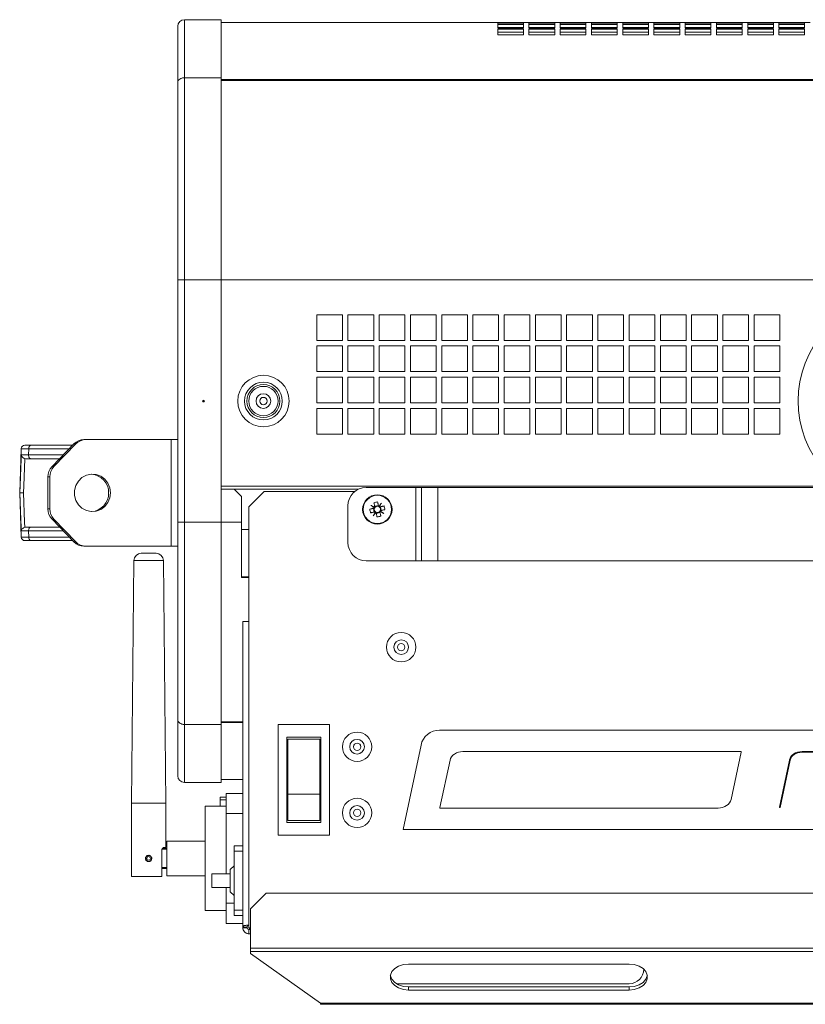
# Model space of a CAD drawing. Header units: millimetres. Extents: x -219 to 1361, y -849 to 661.
# Tile 64 of 73: x 319 to 533, y 375 to 643. Entities that reach past the tile are written whole.
import ezdxf

# ---------------------------------------------------------------- set-up
doc = ezdxf.new("R2010")
doc.units = ezdxf.units.MM

msp = doc.modelspace()

# ---------------------------------------------------------------- linework, layer by layer
at = {"color": 7, "linetype": 'Continuous', "lineweight": 15}
for p, q in [((361.97, 625.89), (361.97, 641.18)), ((363.77, 642.98), (363.77, 627.19)), ((363.77, 642.98), (373.77, 642.98)), ((373.77, 627.19), (373.77, 642.98)), ((373.77, 642.18), (378.77, 642.18)), ((385.77, 642.18), (378.77, 642.18)), ((385.77, 642.18), (387.27, 642.18)), ((394.27, 642.18), (387.27, 642.18)), ((394.27, 642.18), (395.77, 642.18)), ((402.77, 642.18), (395.77, 642.18)), ((402.77, 642.18), (413.41, 642.18)), ((417.12, 642.18), (449.02, 642.18)), ((449.02, 642.18), (449.02, 642.18)), ((456.02, 642.18), (449.02, 642.18)), ((456.02, 642.18), (449.02, 642.18)), ((449.02, 641.79), (449.02, 642.16)), ((449.02, 642.16), (456.02, 642.16)), ((456.02, 641.79), (449.02, 641.79)), ((449.02, 640.67), (449.02, 641.64)), ((449.02, 641.64), (456.02, 641.64)), ((449.02, 640.85), (456.02, 640.85)), ((456.02, 640.67), (449.02, 640.67)), ((456.02, 642.18), (456.02, 642.18)), ((456.02, 642.18), (457.52, 642.18)), ((456.02, 642.16), (456.02, 641.79)), ((456.02, 641.64), (456.02, 640.67)), ((457.52, 642.18), (457.52, 642.18)), ((464.52, 642.18), (457.52, 642.18)), ((464.52, 642.18), (457.52, 642.18)), ((457.52, 641.79), (457.52, 642.16)), ((457.52, 642.16), (464.52, 642.16)), ((464.52, 641.79), (457.52, 641.79)), ((457.52, 640.67), (457.52, 641.64)), ((457.52, 641.64), (464.52, 641.64)), ((457.52, 640.85), (464.52, 640.85)), ((464.52, 640.67), (457.52, 640.67)), ((464.52, 642.18), (464.52, 642.18)), ((464.52, 642.18), (466.02, 642.18)), ((464.52, 642.16), (464.52, 641.79)), ((464.52, 641.64), (464.52, 640.67)), ((466.02, 642.18), (466.02, 642.18)), ((473.02, 642.18), (466.02, 642.18)), ((473.02, 642.18), (466.02, 642.18)), ((466.02, 641.79), (466.02, 642.16)), ((466.02, 642.16), (473.02, 642.16)), ((473.02, 641.79), (466.02, 641.79)), ((466.02, 640.67), (466.02, 641.64)), ((466.02, 641.64), (473.02, 641.64)), ((466.02, 640.85), (473.02, 640.85)), ((473.02, 640.67), (466.02, 640.67)), ((473.02, 642.18), (473.02, 642.18)), ((473.02, 642.18), (474.52, 642.18)), ((473.02, 642.16), (473.02, 641.79)), ((473.02, 641.64), (473.02, 640.67)), ((474.52, 642.18), (474.52, 642.18)), ((481.52, 642.18), (474.52, 642.18)), ((481.52, 642.18), (474.52, 642.18)), ((474.52, 641.79), (474.52, 642.16)), ((474.52, 642.16), (481.52, 642.16)), ((481.52, 641.79), (474.52, 641.79)), ((474.52, 640.67), (474.52, 641.64)), ((474.52, 641.64), (481.52, 641.64)), ((474.52, 640.85), (481.52, 640.85)), ((481.52, 640.67), (474.52, 640.67)), ((481.52, 642.18), (481.52, 642.18)), ((481.52, 642.18), (483.02, 642.18)), ((481.52, 642.16), (481.52, 641.79)), ((481.52, 641.64), (481.52, 640.67)), ((483.02, 642.18), (483.02, 642.18)), ((490.02, 642.18), (483.02, 642.18)), ((490.02, 642.18), (483.02, 642.18)), ((483.02, 641.79), (483.02, 642.16)), ((483.02, 642.16), (490.02, 642.16)), ((490.02, 641.79), (483.02, 641.79)), ((483.02, 640.67), (483.02, 641.64)), ((483.02, 641.64), (490.02, 641.64)), ((483.02, 640.85), (490.02, 640.85)), ((490.02, 640.67), (483.02, 640.67)), ((490.02, 642.18), (490.02, 642.18)), ((490.02, 642.18), (491.52, 642.18)), ((490.02, 642.16), (490.02, 641.79)), ((490.02, 641.64), (490.02, 640.67)), ((491.52, 642.18), (491.52, 642.18)), ((498.52, 642.18), (491.52, 642.18)), ((498.52, 642.18), (491.52, 642.18)), ((491.52, 641.79), (491.52, 642.16)), ((491.52, 642.16), (498.52, 642.16)), ((498.52, 641.79), (491.52, 641.79)), ((491.52, 640.67), (491.52, 641.64)), ((491.52, 641.64), (498.52, 641.64)), ((491.52, 640.85), (498.52, 640.85)), ((498.52, 640.67), (491.52, 640.67)), ((498.52, 642.18), (498.52, 642.18)), ((498.52, 642.18), (500.02, 642.18)), ((498.52, 642.16), (498.52, 641.79)), ((498.52, 641.64), (498.52, 640.67)), ((500.02, 642.18), (500.02, 642.18)), ((507.02, 642.18), (500.02, 642.18)), ((507.02, 642.18), (500.02, 642.18)), ((500.02, 641.79), (500.02, 642.16)), ((500.02, 642.16), (507.02, 642.16)), ((507.02, 641.79), (500.02, 641.79)), ((500.02, 640.67), (500.02, 641.64)), ((500.02, 641.64), (507.02, 641.64)), ((500.02, 640.85), (507.02, 640.85)), ((507.02, 640.67), (500.02, 640.67)), ((507.02, 642.18), (507.02, 642.18)), ((507.02, 642.18), (508.52, 642.18)), ((507.02, 642.16), (507.02, 641.79)), ((507.02, 641.64), (507.02, 640.67)), ((508.52, 642.18), (508.52, 642.18)), ((515.52, 642.18), (508.52, 642.18)), ((515.52, 642.18), (508.52, 642.18)), ((508.52, 641.79), (508.52, 642.16)), ((508.52, 642.16), (515.52, 642.16)), ((515.52, 641.79), (508.52, 641.79)), ((508.52, 640.67), (508.52, 641.64)), ((508.52, 641.64), (515.52, 641.64)), ((508.52, 640.85), (515.52, 640.85)), ((515.52, 640.67), (508.52, 640.67)), ((515.52, 642.18), (515.52, 642.18)), ((515.52, 642.18), (517.02, 642.18)), ((515.52, 642.16), (515.52, 641.79)), ((515.52, 641.64), (515.52, 640.67)), ((517.02, 642.18), (517.02, 642.18)), ((524.02, 642.18), (517.02, 642.18)), ((524.02, 642.18), (517.02, 642.18)), ((517.02, 641.79), (517.02, 642.16)), ((517.02, 642.16), (524.02, 642.16)), ((524.02, 641.79), (517.02, 641.79)), ((517.02, 640.67), (517.02, 641.64)), ((517.02, 641.64), (524.02, 641.64)), ((517.02, 640.85), (524.02, 640.85)), ((524.02, 640.67), (517.02, 640.67)), ((524.02, 642.18), (524.02, 642.18)), ((524.02, 642.18), (525.52, 642.18)), ((524.02, 642.16), (524.02, 641.79)), ((524.02, 641.64), (524.02, 640.67)), ((525.52, 642.18), (525.52, 642.18)), ((532.52, 642.18), (525.52, 642.18)), ((532.52, 642.18), (525.52, 642.18)), ((525.52, 641.79), (525.52, 642.16)), ((525.52, 642.16), (532.52, 642.16)), ((532.52, 641.79), (525.52, 641.79)), ((525.52, 640.67), (525.52, 641.64)), ((525.52, 641.64), (532.52, 641.64)), ((525.52, 640.85), (532.52, 640.85)), ((532.52, 640.67), (525.52, 640.67)), ((532.52, 642.18), (532.52, 642.18)), ((532.52, 642.18), (534.02, 642.18)), ((532.52, 642.16), (532.52, 641.79)), ((532.52, 641.64), (532.52, 640.67)), ((449.02, 638.82), (449.02, 640.39)), ((449.02, 640.39), (456.02, 640.39)), ((449.02, 639.61), (456.02, 639.61)), ((456.02, 638.82), (449.02, 638.82)), ((456.02, 640.39), (456.02, 638.82)), ((457.52, 638.82), (457.52, 640.39)), ((457.52, 640.39), (464.52, 640.39)), ((457.52, 639.61), (464.52, 639.61)), ((464.52, 638.82), (457.52, 638.82)), ((464.52, 640.39), (464.52, 638.82)), ((466.02, 638.82), (466.02, 640.39)), ((466.02, 640.39), (473.02, 640.39)), ((466.02, 639.61), (473.02, 639.61)), ((473.02, 638.82), (466.02, 638.82)), ((473.02, 640.39), (473.02, 638.82)), ((474.52, 638.82), (474.52, 640.39)), ((474.52, 640.39), (481.52, 640.39)), ((474.52, 639.61), (481.52, 639.61)), ((481.52, 638.82), (474.52, 638.82)), ((481.52, 640.39), (481.52, 638.82)), ((483.02, 638.82), (483.02, 640.39)), ((483.02, 640.39), (490.02, 640.39)), ((483.02, 639.61), (490.02, 639.61)), ((490.02, 638.82), (483.02, 638.82)), ((490.02, 640.39), (490.02, 638.82)), ((491.52, 638.82), (491.52, 640.39)), ((491.52, 640.39), (498.52, 640.39)), ((491.52, 639.61), (498.52, 639.61)), ((498.52, 638.82), (491.52, 638.82)), ((498.52, 640.39), (498.52, 638.82)), ((500.02, 638.82), (500.02, 640.39)), ((500.02, 640.39), (507.02, 640.39)), ((500.02, 639.61), (507.02, 639.61)), ((507.02, 638.82), (500.02, 638.82)), ((507.02, 640.39), (507.02, 638.82)), ((508.52, 638.82), (508.52, 640.39)), ((508.52, 640.39), (515.52, 640.39)), ((508.52, 639.61), (515.52, 639.61)), ((515.52, 638.82), (508.52, 638.82)), ((515.52, 640.39), (515.52, 638.82)), ((517.02, 638.82), (517.02, 640.39)), ((517.02, 640.39), (524.02, 640.39)), ((517.02, 639.61), (524.02, 639.61)), ((524.02, 638.82), (517.02, 638.82)), ((524.02, 640.39), (524.02, 638.82)), ((525.52, 638.82), (525.52, 640.39)), ((525.52, 640.39), (532.52, 640.39)), ((525.52, 639.61), (532.52, 639.61)), ((532.52, 638.82), (525.52, 638.82)), ((532.52, 640.39), (532.52, 638.82)), ((363.77, 627.19), (363.77, 572.18)), ((363.77, 627.19), (373.77, 627.19)), ((373.77, 572.18), (373.77, 627.19)), ((361.97, 572.18), (361.97, 625.89)), ((363.77, 572.18), (361.97, 572.18)), ((361.97, 506.18), (361.97, 572.18)), ((363.77, 572.18), (373.77, 572.18)), ((363.77, 572.18), (363.77, 506.18)), ((373.77, 506.18), (373.77, 572.18)), ((406.77, 562.68), (399.77, 562.68)), ((399.77, 562.68), (399.77, 555.68)), ((406.77, 555.68), (406.77, 562.68)), ((415.27, 562.68), (408.27, 562.68)), ((408.27, 562.68), (408.27, 555.68)), ((415.27, 555.68), (415.27, 562.68)), ((423.77, 562.68), (416.77, 562.68)), ((416.77, 562.68), (416.77, 555.68)), ((423.77, 555.68), (423.77, 562.68)), ((432.27, 562.68), (425.27, 562.68)), ((425.27, 562.68), (425.27, 555.68)), ((432.27, 555.68), (432.27, 562.68)), ((440.77, 562.68), (433.77, 562.68)), ((433.77, 562.68), (433.77, 555.68)), ((440.77, 555.68), (440.77, 562.68)), ((449.27, 562.68), (442.27, 562.68)), ((442.27, 562.68), (442.27, 555.68)), ((449.27, 555.68), (449.27, 562.68)), ((457.77, 562.68), (450.77, 562.68)), ((450.77, 562.68), (450.77, 555.68)), ((457.77, 555.68), (457.77, 562.68)), ((466.27, 562.68), (459.27, 562.68)), ((459.27, 562.68), (459.27, 555.68)), ((466.27, 555.68), (466.27, 562.68)), ((474.77, 562.68), (467.77, 562.68)), ((467.77, 562.68), (467.77, 555.68)), ((474.77, 555.68), (474.77, 562.68)), ((483.27, 562.68), (476.27, 562.68)), ((476.27, 562.68), (476.27, 555.68)), ((483.27, 555.68), (483.27, 562.68)), ((491.77, 562.68), (484.77, 562.68)), ((484.77, 562.68), (484.77, 555.68)), ((491.77, 555.68), (491.77, 562.68)), ((500.27, 562.68), (493.27, 562.68)), ((493.27, 562.68), (493.27, 555.68)), ((500.27, 555.68), (500.27, 562.68)), ((508.77, 562.68), (501.77, 562.68)), ((501.77, 562.68), (501.77, 555.68)), ((508.77, 555.68), (508.77, 562.68)), ((517.27, 562.68), (510.27, 562.68)), ((510.27, 562.68), (510.27, 555.68)), ((517.27, 555.68), (517.27, 562.68)), ((525.77, 562.68), (518.77, 562.68)), ((518.77, 562.68), (518.77, 555.68)), ((525.77, 555.68), (525.77, 562.68)), ((399.77, 555.68), (406.77, 555.68)), ((408.27, 555.68), (415.27, 555.68)), ((416.77, 555.68), (423.77, 555.68)), ((425.27, 555.68), (432.27, 555.68)), ((433.77, 555.68), (440.77, 555.68)), ((442.27, 555.68), (449.27, 555.68)), ((450.77, 555.68), (457.77, 555.68)), ((459.27, 555.68), (466.27, 555.68)), ((467.77, 555.68), (474.77, 555.68)), ((476.27, 555.68), (483.27, 555.68)), ((484.77, 555.68), (491.77, 555.68)), ((493.27, 555.68), (500.27, 555.68)), ((501.77, 555.68), (508.77, 555.68)), ((510.27, 555.68), (517.27, 555.68)), ((518.77, 555.68), (525.77, 555.68)), ((406.77, 554.18), (399.77, 554.18)), ((399.77, 554.18), (399.77, 547.18)), ((406.77, 547.18), (406.77, 554.18)), ((415.27, 554.18), (408.27, 554.18)), ((408.27, 554.18), (408.27, 547.18)), ((415.27, 547.18), (415.27, 554.18)), ((423.77, 554.18), (416.77, 554.18)), ((416.77, 554.18), (416.77, 547.18)), ((423.77, 547.18), (423.77, 554.18)), ((432.27, 554.18), (425.27, 554.18)), ((425.27, 554.18), (425.27, 547.18)), ((432.27, 547.18), (432.27, 554.18)), ((440.77, 554.18), (433.77, 554.18)), ((433.77, 554.18), (433.77, 547.18)), ((440.77, 547.18), (440.77, 554.18)), ((449.27, 554.18), (442.27, 554.18)), ((442.27, 554.18), (442.27, 547.18)), ((449.27, 547.18), (449.27, 554.18)), ((457.77, 554.18), (450.77, 554.18)), ((450.77, 554.18), (450.77, 547.18)), ((457.77, 547.18), (457.77, 554.18)), ((466.27, 554.18), (459.27, 554.18)), ((459.27, 554.18), (459.27, 547.18)), ((466.27, 547.18), (466.27, 554.18)), ((474.77, 554.18), (467.77, 554.18)), ((467.77, 554.18), (467.77, 547.18)), ((474.77, 547.18), (474.77, 554.18)), ((483.27, 554.18), (476.27, 554.18)), ((476.27, 554.18), (476.27, 547.18)), ((483.27, 547.18), (483.27, 554.18)), ((491.77, 554.18), (484.77, 554.18)), ((484.77, 554.18), (484.77, 547.18)), ((491.77, 547.18), (491.77, 554.18)), ((500.27, 554.18), (493.27, 554.18)), ((493.27, 554.18), (493.27, 547.18)), ((500.27, 547.18), (500.27, 554.18)), ((508.77, 554.18), (501.77, 554.18)), ((501.77, 554.18), (501.77, 547.18)), ((508.77, 547.18), (508.77, 554.18)), ((517.27, 554.18), (510.27, 554.18)), ((510.27, 554.18), (510.27, 547.18)), ((517.27, 547.18), (517.27, 554.18)), ((525.77, 554.18), (518.77, 554.18)), ((518.77, 554.18), (518.77, 547.18)), ((525.77, 547.18), (525.77, 554.18)), ((399.77, 547.18), (406.77, 547.18)), ((408.27, 547.18), (415.27, 547.18)), ((416.77, 547.18), (423.77, 547.18)), ((425.27, 547.18), (432.27, 547.18)), ((433.77, 547.18), (440.77, 547.18)), ((442.27, 547.18), (449.27, 547.18)), ((450.77, 547.18), (457.77, 547.18)), ((459.27, 547.18), (466.27, 547.18)), ((467.77, 547.18), (474.77, 547.18)), ((476.27, 547.18), (483.27, 547.18)), ((484.77, 547.18), (491.77, 547.18)), ((493.27, 547.18), (500.27, 547.18)), ((501.77, 547.18), (508.77, 547.18)), ((510.27, 547.18), (517.27, 547.18)), ((518.77, 547.18), (525.77, 547.18)), ((406.77, 545.68), (399.77, 545.68)), ((399.77, 545.68), (399.77, 538.68)), ((406.77, 538.68), (406.77, 545.68)), ((415.27, 545.68), (408.27, 545.68)), ((408.27, 545.68), (408.27, 538.68)), ((415.27, 538.68), (415.27, 545.68)), ((423.77, 545.68), (416.77, 545.68)), ((416.77, 545.68), (416.77, 538.68)), ((423.77, 538.68), (423.77, 545.68)), ((432.27, 545.68), (425.27, 545.68)), ((425.27, 545.68), (425.27, 538.68)), ((432.27, 538.68), (432.27, 545.68)), ((440.77, 545.68), (433.77, 545.68)), ((433.77, 545.68), (433.77, 538.68)), ((440.77, 538.68), (440.77, 545.68)), ((449.27, 545.68), (442.27, 545.68)), ((442.27, 545.68), (442.27, 538.68)), ((449.27, 538.68), (449.27, 545.68)), ((457.77, 545.68), (450.77, 545.68)), ((450.77, 545.68), (450.77, 538.68)), ((457.77, 538.68), (457.77, 545.68)), ((466.27, 545.68), (459.27, 545.68)), ((459.27, 545.68), (459.27, 538.68)), ((466.27, 538.68), (466.27, 545.68)), ((474.77, 545.68), (467.77, 545.68)), ((467.77, 545.68), (467.77, 538.68)), ((474.77, 538.68), (474.77, 545.68)), ((483.27, 545.68), (476.27, 545.68)), ((476.27, 545.68), (476.27, 538.68)), ((483.27, 538.68), (483.27, 545.68)), ((491.77, 545.68), (484.77, 545.68)), ((484.77, 545.68), (484.77, 538.68)), ((491.77, 538.68), (491.77, 545.68)), ((500.27, 545.68), (493.27, 545.68)), ((493.27, 545.68), (493.27, 538.68)), ((500.27, 538.68), (500.27, 545.68)), ((508.77, 545.68), (501.77, 545.68)), ((501.77, 545.68), (501.77, 538.68)), ((508.77, 538.68), (508.77, 545.68)), ((517.27, 545.68), (510.27, 545.68)), ((510.27, 545.68), (510.27, 538.68)), ((517.27, 538.68), (517.27, 545.68)), ((525.77, 545.68), (518.77, 545.68)), ((518.77, 545.68), (518.77, 538.68)), ((525.77, 538.68), (525.77, 545.68)), ((399.77, 538.68), (406.77, 538.68)), ((406.77, 537.18), (399.77, 537.18)), ((399.77, 537.18), (399.77, 530.18)), ((406.77, 530.18), (406.77, 537.18)), ((408.27, 538.68), (415.27, 538.68)), ((415.27, 537.18), (408.27, 537.18)), ((408.27, 537.18), (408.27, 530.18)), ((415.27, 530.18), (415.27, 537.18)), ((416.77, 538.68), (423.77, 538.68)), ((423.77, 537.18), (416.77, 537.18)), ((416.77, 537.18), (416.77, 530.18)), ((423.77, 530.18), (423.77, 537.18)), ((425.27, 538.68), (432.27, 538.68)), ((432.27, 537.18), (425.27, 537.18)), ((425.27, 537.18), (425.27, 530.18)), ((432.27, 530.18), (432.27, 537.18)), ((433.77, 538.68), (440.77, 538.68)), ((440.77, 537.18), (433.77, 537.18)), ((433.77, 537.18), (433.77, 530.18)), ((440.77, 530.18), (440.77, 537.18)), ((442.27, 538.68), (449.27, 538.68)), ((449.27, 537.18), (442.27, 537.18)), ((442.27, 537.18), (442.27, 530.18)), ((449.27, 530.18), (449.27, 537.18)), ((450.77, 538.68), (457.77, 538.68)), ((457.77, 537.18), (450.77, 537.18)), ((450.77, 537.18), (450.77, 530.18)), ((457.77, 530.18), (457.77, 537.18)), ((459.27, 538.68), (466.27, 538.68)), ((466.27, 537.18), (459.27, 537.18)), ((459.27, 537.18), (459.27, 530.18)), ((466.27, 530.18), (466.27, 537.18)), ((467.77, 538.68), (474.77, 538.68)), ((474.77, 537.18), (467.77, 537.18)), ((467.77, 537.18), (467.77, 530.18)), ((474.77, 530.18), (474.77, 537.18)), ((476.27, 538.68), (483.27, 538.68)), ((483.27, 537.18), (476.27, 537.18)), ((476.27, 537.18), (476.27, 530.18)), ((483.27, 530.18), (483.27, 537.18)), ((484.77, 538.68), (491.77, 538.68)), ((491.77, 537.18), (484.77, 537.18)), ((484.77, 537.18), (484.77, 530.18)), ((491.77, 530.18), (491.77, 537.18)), ((493.27, 538.68), (500.27, 538.68)), ((500.27, 537.18), (493.27, 537.18)), ((493.27, 537.18), (493.27, 530.18)), ((500.27, 530.18), (500.27, 537.18)), ((501.77, 538.68), (508.77, 538.68)), ((508.77, 537.18), (501.77, 537.18)), ((501.77, 537.18), (501.77, 530.18)), ((508.77, 530.18), (508.77, 537.18)), ((510.27, 538.68), (517.27, 538.68)), ((517.27, 537.18), (510.27, 537.18)), ((510.27, 537.18), (510.27, 530.18)), ((517.27, 530.18), (517.27, 537.18)), ((518.77, 538.68), (525.77, 538.68)), ((525.77, 537.18), (518.77, 537.18)), ((518.77, 537.18), (518.77, 530.18)), ((525.77, 530.18), (525.77, 537.18)), ((336.45, 528.68), (336.97, 528.68)), ((360.19, 528.68), (336.97, 528.68)), ((360.19, 528.68), (360.19, 499.68)), ((360.19, 528.68), (361.97, 528.68)), ((399.77, 530.18), (406.77, 530.18)), ((408.27, 530.18), (415.27, 530.18)), ((416.77, 530.18), (423.77, 530.18)), ((425.27, 530.18), (432.27, 530.18)), ((433.77, 530.18), (440.77, 530.18)), ((442.27, 530.18), (449.27, 530.18)), ((450.77, 530.18), (457.77, 530.18)), ((459.27, 530.18), (466.27, 530.18)), ((467.77, 530.18), (474.77, 530.18)), ((476.27, 530.18), (483.27, 530.18)), ((484.77, 530.18), (491.77, 530.18)), ((493.27, 530.18), (500.27, 530.18)), ((501.77, 530.18), (508.77, 530.18)), ((510.27, 530.18), (517.27, 530.18)), ((518.77, 530.18), (525.77, 530.18)), ((319.39, 526.21), (318.97, 514.18)), ((321.42, 526.21), (319.39, 526.21)), ((320.39, 527.18), (321.98, 527.18)), ((321.42, 526.21), (321.39, 524.51)), ((321.98, 527.18), (333.4, 527.18)), ((327.77, 521.35), (333.72, 527.5)), ((334.24, 527.5), (328.29, 521.35)), ((334.24, 527.5), (333.72, 527.5)), ((319.38, 524.51), (321.39, 524.51)), ((320.68, 523.48), (320.34, 523.53)), ((321.95, 523.48), (320.68, 523.48)), ((329.83, 523.48), (321.95, 523.48)), ((327.77, 521.35), (328.29, 521.35)), ((327.16, 518.52), (326.64, 518.52)), ((326.64, 518.52), (326.64, 509.83)), ((327.16, 518.52), (327.16, 509.83)), ((373.77, 515.18), (377.27, 515.18)), ((379.27, 513.18), (377.27, 515.18)), ((377.27, 515.18), (411.09, 515.18)), ((385.51, 514.58), (381.27, 510.34)), ((410.14, 514.58), (385.51, 514.58)), ((413.27, 515.68), (426.77, 515.68)), ((426.77, 495.68), (426.77, 515.68)), ((426.77, 515.68), (428.27, 515.68)), ((428.27, 495.68), (428.27, 515.68)), ((428.27, 515.68), (432.77, 515.68)), ((432.77, 495.68), (432.77, 515.68)), ((432.77, 515.68), (579.77, 515.68)), ((318.97, 514.18), (319.02, 514.18)), ((319.39, 502.14), (318.97, 514.18)), ((379.27, 513.18), (379.27, 506.18)), ((326.64, 509.83), (327.16, 509.83)), ((381.27, 510.34), (381.27, 395.82)), ((408.27, 500.68), (408.27, 510.68)), ((415.19, 509.96), (415.42, 508.96)), ((415.39, 510.16), (415.39, 510.17)), ((415.44, 510.26), (415.45, 510.26)), ((416.55, 510.75), (415.55, 510.52)), ((416.76, 510.55), (416.76, 510.56)), ((416.85, 510.5), (416.85, 510.5)), ((417.34, 509.39), (417.11, 510.39)), ((328.29, 507), (327.77, 507)), ((333.72, 500.85), (327.77, 507)), ((328.29, 507), (334.24, 500.85)), ((415.68, 508.85), (415.69, 508.86)), ((415.78, 508.8), (415.78, 508.79)), ((415.98, 508.6), (416.99, 508.83)), ((417.09, 509.09), (417.09, 509.09)), ((417.15, 509.19), (417.15, 509.18)), ((321.39, 503.84), (319.38, 503.84)), ((320.34, 504.83), (320.68, 504.88)), ((320.68, 504.88), (321.95, 504.88)), ((321.42, 502.14), (321.39, 503.84)), ((321.95, 504.88), (329.83, 504.88)), ((361.97, 452.46), (361.97, 506.18)), ((363.77, 506.18), (361.97, 506.18)), ((363.77, 506.18), (363.77, 451.16)), ((363.77, 506.18), (373.77, 506.18)), ((373.77, 451.16), (373.77, 506.18)), ((379.27, 491.19), (379.27, 506.18)), ((379.27, 504.18), (381.27, 504.18)), ((319.39, 502.14), (321.42, 502.14)), ((321.98, 501.18), (320.39, 501.18)), ((333.4, 501.18), (321.98, 501.18)), ((333.72, 500.85), (334.24, 500.85)), ((336.97, 499.68), (336.45, 499.68)), ((336.97, 499.68), (360.19, 499.68)), ((361.97, 499.68), (360.19, 499.68)), ((352.03, 497.73), (356.05, 497.73)), ((350.03, 495.75), (349.34, 429.73)), ((358.74, 429.73), (358.05, 495.75)), ((413.27, 495.68), (426.77, 495.68)), ((426.77, 495.68), (428.27, 495.68)), ((428.27, 495.68), (432.77, 495.68)), ((432.77, 495.68), (579.77, 495.68)), ((381.27, 491.31), (379.27, 491.31)), ((381.27, 491.19), (379.27, 491.19)), ((379.67, 479.18), (379.67, 395.93)), ((379.67, 479.18), (381.27, 479.18)), ((361.97, 437.18), (361.97, 452.46)), ((363.77, 451.16), (373.77, 451.16)), ((363.77, 451.16), (363.77, 435.38)), ((373.77, 435.38), (373.77, 451.16)), ((403.27, 451.18), (389.27, 451.18)), ((389.27, 451.18), (389.27, 420.98)), ((403.27, 420.98), (403.27, 451.18)), ((400.87, 447.68), (391.67, 447.68)), ((391.67, 447.68), (391.67, 424.48)), ((400.87, 424.48), (400.87, 447.68)), ((623.27, 449.58), (433.14, 449.58)), ((400.62, 447.18), (391.92, 447.18)), ((428.15, 445.54), (423.27, 422.58)), ((515.14, 443.78), (439.56, 443.78)), ((512.5, 430.76), (515.24, 443.65)), ((528.88, 442.5), (528.88, 442.16)), ((544.47, 443.78), (531.83, 443.78)), ((531.83, 443.58), (544.35, 443.58)), ((532.08, 443.78), (532.08, 443.58)), ((532.26, 443.58), (532.26, 443.78)), ((436.04, 441.39), (433.3, 428.5)), ((528.37, 441.47), (525.64, 428.62)), ((525.84, 428.58), (528.58, 441.46)), ((363.77, 435.38), (373.77, 435.38)), ((373.77, 436.18), (379.67, 436.18)), ((375.17, 432.38), (375.17, 426.88)), ((379.67, 432.38), (375.17, 432.38)), ((400.62, 432.15), (391.92, 432.15)), ((349.34, 429.73), (349.34, 409.73)), ((358.74, 417.68), (358.74, 429.73)), ((375.17, 428.88), (369.47, 428.88)), ((369.47, 428.88), (369.47, 400.48)), ((375.17, 431.33), (373.47, 431.33)), ((373.47, 431.33), (373.47, 430.6)), ((373.47, 430.6), (373.47, 428.88)), ((375.17, 426.88), (375.17, 429.88)), ((375.17, 426.88), (379.67, 426.88)), ((375.17, 410.53), (375.17, 426.88)), ((433.39, 428.38), (508.97, 428.38)), ((391.67, 424.48), (400.87, 424.48)), ((400.62, 424.98), (391.92, 424.98)), ((389.27, 420.98), (403.27, 420.98)), ((423.27, 422.58), (613.4, 422.58)), ((369.47, 419.38), (359.04, 419.38)), ((359.04, 409.98), (359.04, 419.38)), ((377.27, 418.13), (379.67, 418.13)), ((377.27, 416.63), (377.27, 418.13)), ((357.66, 416.88), (357.66, 409.73)), ((357.8, 417.38), (359.04, 417.38)), ((358.74, 417.68), (358.19, 417.68)), ((379.67, 416.63), (377.27, 416.63)), ((377.27, 400.63), (377.27, 416.63)), ((359.04, 411.98), (357.66, 411.98)), ((371.27, 410.53), (376.27, 410.53)), ((371.27, 406.73), (371.27, 410.53)), ((377.27, 412.63), (376.27, 411.63)), ((376.27, 405.63), (376.27, 411.63)), ((349.34, 409.73), (357.66, 409.73)), ((359.04, 409.98), (369.47, 409.98)), ((371.27, 406.73), (376.27, 406.73)), ((375.17, 402.48), (375.17, 406.73)), ((376.27, 405.63), (377.27, 404.63)), ((386.01, 405.2), (381.77, 400.96)), ((643.53, 405.2), (386.01, 405.2)), ((375.17, 402.48), (375.17, 396.98)), ((369.47, 400.48), (375.17, 400.48)), ((377.27, 400.63), (379.67, 400.63)), ((377.27, 399.13), (377.27, 400.63)), ((381.77, 400.96), (381.77, 390.23)), ((375.17, 396.98), (379.67, 396.98)), ((379.67, 399.13), (377.27, 399.13)), ((379.67, 395.93), (380.87, 395.93)), ((379.67, 395.78), (379.67, 395.93)), ((380.87, 395.78), (379.67, 395.78)), ((380.87, 395.78), (380.87, 395.93)), ((381.27, 394.18), (381.27, 395.38)), ((381.66, 395.38), (381.27, 395.38)), ((381.77, 394.18), (381.27, 394.18)), ((381.77, 390.23), (647.77, 390.23)), ((381.77, 389.38), (381.77, 390.23)), ((381.77, 389.38), (647.77, 389.38)), ((381.77, 389.38), (381.77, 388.76)), ((381.77, 388.76), (400.77, 375.33)), ((484.77, 385.93), (424.77, 385.93)), ((484.77, 380.58), (421.49, 380.58)), ((424.77, 379.71), (424.77, 378.86)), ((424.77, 379.71), (484.77, 379.71)), ((424.77, 378.86), (484.77, 378.86)), ((484.77, 379.71), (484.77, 378.86)), ((628.77, 375.33), (400.77, 375.33)), ((400.77, 375.33), (400.77, 375.33)), ((400.77, 375.33), (400.77, 374.98)), ((628.77, 374.98), (400.77, 374.98))]:
    msp.add_line(p, q, dxfattribs=at)
at = {"color": 8, "linetype": 'Continuous', "lineweight": 15}
for p, q in [((373.77, 626.71), (692.57, 626.71)), ((373.77, 626.45), (692.57, 626.45)), ((373.77, 572.18), (692.57, 572.18)), ((332.47, 526.21), (321.42, 526.21)), ((321.39, 524.51), (330.83, 524.51)), ((373.77, 515.98), (692.57, 515.98)), ((377.27, 515.17), (411.09, 515.17)), ((330.83, 503.84), (321.39, 503.84)), ((373.77, 506.18), (379.27, 506.18)), ((321.42, 502.14), (332.47, 502.14)), ((358.05, 495.75), (350.03, 495.75)), ((373.77, 451.9), (379.67, 451.9)), ((373.77, 451.64), (379.67, 451.64)), ((349.34, 429.73), (358.74, 429.73)), ((375.17, 430.6), (373.47, 430.6)), ((359.04, 417.18), (357.71, 417.18)), ((357.66, 412.18), (359.04, 412.18)), ((377.27, 402.48), (375.17, 402.48)), ((381.77, 395.78), (381.37, 395.78))]:
    msp.add_line(p, q, dxfattribs=at)
at = {"color": 7, "linetype": 'Continuous', "lineweight": 15, "flags": 128}
for points in [[(321.42, 526.21), (321.44, 526.4), (321.47, 526.58), (321.53, 526.75), (321.59, 526.89), (321.68, 527.01), (321.77, 527.1), (321.87, 527.16), (321.98, 527.18)], [(319.02, 514.18), (319.09, 516.17), (319.35, 523.48), (319.38, 524.51)], [(320.34, 523.53), (320.34, 523.48), (320.08, 516.13), (320.01, 514.18)], [(321.39, 524.51), (321.4, 524.31), (321.43, 524.12), (321.48, 523.94), (321.55, 523.78), (321.63, 523.65), (321.73, 523.55), (321.84, 523.5), (321.95, 523.48)], [(343.68, 514.18), (343.5, 515.55), (342.96, 516.83), (342.11, 517.9), (341.02, 518.7), (339.75, 519.17), (338.42, 519.26), (337.1, 518.98), (335.91, 518.34), (334.93, 517.39), (334.23, 516.21), (333.87, 514.87), (333.87, 513.48), (334.23, 512.14), (334.93, 510.96), (335.91, 510.01), (337.1, 509.37), (338.42, 509.09), (339.75, 509.18), (341.02, 509.65), (342.11, 510.45), (342.96, 511.53), (343.5, 512.8), (343.68, 514.18)], [(319.38, 503.84), (319.35, 504.88), (319.28, 506.87), (319.02, 514.18)], [(320.01, 514.18), (320.29, 506.18), (320.34, 504.88), (320.34, 504.83)], [(415.31, 509.99), (415.17, 509.95), (415.03, 509.92), (414.89, 509.89), (414.76, 509.86), (414.62, 509.83), (414.49, 509.8), (414.35, 509.77), (414.22, 509.74)], [(415.44, 510.26), (415.33, 510.32), (415.21, 510.39), (415.1, 510.45), (414.98, 510.52), (414.87, 510.58), (414.76, 510.64), (414.65, 510.71), (414.53, 510.77)], [(414.53, 510.77), (414.64, 510.7), (414.74, 510.62), (414.85, 510.55), (414.96, 510.47), (415.06, 510.4), (415.17, 510.32), (415.28, 510.24), (415.39, 510.17)], [(415.33, 511.5), (415.36, 511.36), (415.39, 511.23), (415.42, 511.09), (415.45, 510.96), (415.48, 510.82), (415.51, 510.68), (415.54, 510.55), (415.57, 510.41)], [(416.58, 510.64), (416.55, 510.77), (416.52, 510.91), (416.48, 511.05), (416.45, 511.19), (416.42, 511.32), (416.39, 511.46), (416.36, 511.59), (416.33, 511.72)], [(417.36, 511.41), (417.29, 511.3), (417.21, 511.2), (417.14, 511.09), (417.06, 510.99), (416.99, 510.88), (416.91, 510.77), (416.84, 510.66), (416.76, 510.56)], [(416.85, 510.5), (416.92, 510.61), (416.98, 510.73), (417.05, 510.84), (417.11, 510.96), (417.17, 511.07), (417.24, 511.19), (417.3, 511.3), (417.36, 511.41)], [(418.09, 510.62), (417.96, 510.59), (417.82, 510.55), (417.69, 510.52), (417.55, 510.49), (417.41, 510.46), (417.28, 510.43), (417.14, 510.4), (417, 510.37)], [(417.23, 509.36), (417.37, 509.4), (417.5, 509.43), (417.64, 509.46), (417.78, 509.49), (417.91, 509.52), (418.05, 509.55), (418.18, 509.58), (418.32, 509.61)], [(414.45, 508.74), (414.58, 508.77), (414.71, 508.8), (414.85, 508.83), (414.98, 508.86), (415.12, 508.89), (415.26, 508.92), (415.4, 508.95), (415.53, 508.98)], [(415.68, 508.85), (415.62, 508.74), (415.55, 508.62), (415.49, 508.51), (415.43, 508.39), (415.36, 508.28), (415.3, 508.17), (415.24, 508.05), (415.17, 507.94)], [(415.17, 507.94), (415.25, 508.05), (415.32, 508.15), (415.4, 508.26), (415.47, 508.36), (415.55, 508.47), (415.62, 508.58), (415.7, 508.69), (415.78, 508.79)], [(415.96, 508.72), (415.99, 508.58), (416.02, 508.44), (416.05, 508.3), (416.08, 508.17), (416.11, 508.03), (416.14, 507.89), (416.17, 507.76), (416.2, 507.63)], [(417.21, 507.85), (417.18, 507.99), (417.15, 508.12), (417.12, 508.26), (417.09, 508.39), (417.05, 508.53), (417.02, 508.67), (416.99, 508.8), (416.96, 508.94)], [(417.09, 509.09), (417.21, 509.03), (417.32, 508.96), (417.44, 508.9), (417.55, 508.83), (417.66, 508.77), (417.78, 508.71), (417.89, 508.64), (418, 508.58)], [(418, 508.58), (417.9, 508.66), (417.79, 508.73), (417.69, 508.8), (417.58, 508.88), (417.47, 508.96), (417.37, 509.03), (417.26, 509.11), (417.15, 509.18)], [(321.95, 504.88), (321.84, 504.86), (321.73, 504.8), (321.63, 504.7), (321.55, 504.57), (321.48, 504.41), (321.43, 504.23), (321.4, 504.04), (321.39, 503.84)], [(321.42, 502.14), (321.44, 501.95), (321.47, 501.77), (321.53, 501.6), (321.59, 501.46), (321.68, 501.34), (321.77, 501.25), (321.87, 501.19), (321.98, 501.18)], [(424.77, 385.93), (423.36, 385.79), (422.06, 385.37), (420.99, 384.71), (420.22, 383.87), (419.82, 382.9), (419.82, 381.9), (420.22, 380.93), (420.99, 380.08), (422.06, 379.42), (423.36, 379.01), (424.77, 378.86)], [(484.77, 378.86), (486.18, 379.01), (487.47, 379.42), (488.55, 380.08), (489.32, 380.93), (489.72, 381.9), (489.72, 382.9), (489.32, 383.87), (488.55, 384.71), (487.47, 385.37), (486.18, 385.79), (484.77, 385.93)], [(419.8, 382.82), (419.82, 382.74), (420.22, 381.78), (420.99, 380.93), (422.06, 380.27), (423.36, 379.85), (424.77, 379.71)], [(484.77, 379.71), (486.18, 379.85), (487.47, 380.27), (488.55, 380.93), (489.32, 381.78), (489.72, 382.74), (489.73, 382.82)]]:
    msp.add_lwpolyline(points, dxfattribs=at)
at = {"color": 7, "linetype": 'Continuous', "lineweight": 15}
for centre, radius in [((385.27, 539.18), 7), ((385.27, 539.18), 5.14), ((385.27, 539.18), 4.5), ((385.27, 539.18), 4), ((368.97, 539.18), 0.25), ((368.97, 539.18), 0.0191), ((385.27, 539.18), 2), ((385.27, 539.18), 1), ((416.27, 509.68), 4), ((416.27, 509.68), 3.85), ((422.76, 472.18), 4), ((422.76, 472.18), 2), ((422.76, 472.18), 1), ((410.76, 445.08), 4), ((410.76, 445.08), 2), ((410.76, 445.08), 1), ((410.76, 427.08), 4), ((410.76, 427.08), 2), ((410.76, 427.08), 1), ((354.04, 414.68), 0.8), ((354.04, 414.68), 0.5)]:
    msp.add_circle(centre, radius, dxfattribs=at)
for centre, radius, start, end in [((363.77, 641.18), 1.8, 90, 180), ((559.77, 539.18), 29, 322.8827, 217.1173), ((336.47, 524.88), 3.8, 90.1803, 136.2417), ((336.98, 524.88), 3.8, 90.1803, 136.2417), ((320.39, 526.18), 1, 90, 178), ((330.71, 518.53), 4.07, 136.2245, 180.1628), ((331.23, 518.53), 4.07, 136.2245, 180.1628), ((338.14, 514.26), 5.02, 359.017, 85.99), ((413.27, 510.68), 5, 90, 180), ((338.14, 514.09), 5.02, 274.01, 0.983), ((330.71, 509.82), 4.07, 179.8372, 223.7755), ((331.23, 509.82), 4.07, 179.8372, 223.7755), ((428.35, 512.41), 14.38, 190.6932, 194.7981), ((416.27, 509.68), 1.01, 150.8495, 162.0585), ((419, 497.59), 14.38, 100.6933, 104.7971), ((416.27, 509.68), 1.01, 144.62, 150.8708), ((416.27, 509.68), 0.851, 155.5043, 229.9865), ((416.27, 509.68), 1.01, 133.4323, 144.6414), ((416.27, 509.68), 0.851, 139.9865, 155.5043), ((416.27, 509.68), 0.851, 65.5043, 139.9865), ((416.27, 509.68), 1.01, 60.8495, 72.0585), ((416.27, 509.68), 0.851, 49.9865, 65.5043), ((416.27, 509.68), 1.01, 54.62, 60.8708), ((416.27, 509.68), 0.851, 335.5043, 49.9865), ((416.27, 509.68), 1.01, 43.4323, 54.6414), ((416.27, 509.68), 0.851, 319.9865, 335.5043), ((416.27, 509.68), 1.01, 330.8495, 342.0585), ((404.17, 506.94), 14.4, 10.696, 14.7953), ((416.27, 509.68), 1.01, 223.4323, 234.6414), ((416.27, 509.68), 1.01, 234.62, 240.8708), ((416.27, 509.68), 0.851, 229.9865, 245.5043), ((416.27, 509.68), 1.01, 240.8495, 252.0585), ((416.27, 509.68), 0.851, 245.5043, 319.9865), ((413.54, 521.75), 14.38, 280.693, 284.7983), ((416.27, 509.68), 1.01, 313.4323, 324.6414), ((416.27, 509.68), 1.01, 324.62, 330.8708), ((320.39, 502.18), 1, 182, 270), ((336.47, 503.47), 3.8, 223.7584, 269.8196), ((336.98, 503.47), 3.8, 223.7584, 269.8196), ((413.27, 500.68), 5, 180, 270), ((352.03, 495.73), 2, 90, 179.4), ((356.05, 495.73), 2, 0.6, 90), ((433.14, 444.48), 5.1, 90, 168), ((515.14, 443.68), 0.1, 348, 90), ((363.77, 437.18), 1.8, 180, 270), ((433.39, 428.48), 0.1, 168, 270), ((525.74, 428.6), 0.1, 168, 348), ((380.72, 394.43), 1.5, 64.1581, 68.4898), ((484.77, 384.58), 4, 270, 359.2111)]:
    msp.add_arc(centre, radius, start, end, dxfattribs=at)
for centre, major_axis, ratio, start_param, end_param in [((439.56, 440.92), (3.57, 0), 0.8, 1.570796, 2.973159), ((531.83, 441.02), (3.5, 0), 0.788558, 1.570796, 2.975523), ((531.83, 441.02), (-3.3, 0), 0.775758, 4.712389, 6.110453), ((508.97, 431.24), (3.57, 0), 0.8, 4.712389, 6.114751)]:
    msp.add_ellipse(centre, major_axis=major_axis, ratio=ratio, start_param=start_param, end_param=end_param, dxfattribs=at)
msp.add_open_spline([(417.12, 642.18), (416.5, 642.18), (415.27, 642.18), (414.03, 642.18), (413.41, 642.18)], degree=3, dxfattribs=at)
for points, knots in [([(363.77, 627.19), (363.65, 627.19), (363.41, 627.18), (362.96, 627.08), (362.46, 626.83), (362.05, 626.4), (361.99, 626.06), (361.97, 625.89)], [0, 0, 0, 0, 0.1238121, 0.2478817, 0.496277, 0.7472183, 1, 1, 1, 1]), ([(320.34, 523.53), (320.23, 523.57), (320.02, 523.65), (319.73, 523.86), (319.49, 524.15), (319.4, 524.39), (319.38, 524.51), (319.38, 524.51)], [0, 0, 0, 0, 0.196744, 0.392056, 0.68086, 0.995833, 1, 1, 1, 1]), ([(319.02, 514.18), (319.04, 514.18), (319.1, 514.18), (319.31, 514.18), (319.59, 514.18), (319.83, 514.18), (319.97, 514.18), (320, 514.18), (320.01, 514.18)], [0, 0, 0, 0, 0.235689, 0.4713652, 0.7071447, 0.9430469, 0.9832583, 1, 1, 1, 1]), ([(319.38, 503.84), (319.38, 503.84), (319.4, 503.96), (319.49, 504.2), (319.73, 504.49), (320.02, 504.7), (320.23, 504.79), (320.34, 504.83)], [0, 0, 0, 0, 0.004168, 0.31914, 0.607945, 0.803256, 1, 1, 1, 1]), ([(363.77, 451.16), (363.65, 451.16), (363.41, 451.17), (362.96, 451.27), (362.46, 451.52), (362.05, 451.95), (361.99, 452.29), (361.97, 452.46)], [0, 0, 0, 0, 0.1238121, 0.2478817, 0.496277, 0.7472183, 1, 1, 1, 1]), ([(391.92, 447.18), (391.92, 445.72), (391.92, 442.83), (391.92, 437.72), (391.92, 434.26), (391.92, 432.15)], [0, 0, 0, 0, 0.2814372, 0.5597455, 1, 1, 1, 1]), ([(400.62, 432.15), (400.62, 433.49), (400.62, 436.16), (400.62, 441.18), (400.62, 444.9), (400.62, 447.18)], [0, 0, 0, 0, 0.281465, 0.55978, 1, 1, 1, 1]), ([(391.92, 432.15), (391.92, 431.28), (391.92, 429.62), (391.92, 427.54), (391.92, 425.99), (391.92, 425.32), (391.92, 424.98)], [0, 0, 0, 0, 0.294303, 0.563907, 0.775376, 1, 1, 1, 1]), ([(400.62, 424.98), (400.62, 425.42), (400.62, 426.28), (400.62, 428.15), (400.62, 430.14), (400.62, 431.46), (400.62, 432.15)], [0, 0, 0, 0, 0.28275, 0.549603, 0.765636, 1, 1, 1, 1]), ([(354.04, 413.83), (353.94, 413.83), (353.75, 413.85), (353.5, 414), (353.31, 414.21), (353.19, 414.48), (353.18, 414.77), (353.25, 415.04), (353.42, 415.28), (353.65, 415.45), (353.93, 415.54), (354.22, 415.52), (354.49, 415.42), (354.71, 415.23), (354.85, 414.98), (354.9, 414.69), (354.86, 414.4), (354.73, 414.15), (354.52, 413.95), (354.27, 413.84), (354.11, 413.83), (354.04, 413.83)], [0, 0, 0, 0, 0.053095, 0.106174, 0.159779, 0.213769, 0.267172, 0.319929, 0.37299, 0.426825, 0.480707, 0.533848, 0.586614, 0.639926, 0.693886, 0.747588, 0.8005, 0.853335, 0.906913, 0.960903, 1, 1, 1, 1]), ([(357.66, 416.88), (357.66, 416.95), (357.67, 417.1), (357.76, 417.33), (357.88, 417.51), (358.04, 417.65), (358.14, 417.67), (358.19, 417.68)], [0, 0, 0, 0, 0.165598, 0.330478, 0.552876, 0.77829, 1, 1, 1, 1]), ([(381.27, 396.52), (381.08, 396.51), (380.73, 396.49), (380.32, 396.44), (380.07, 396.4), (379.89, 396.34), (379.72, 396.16), (379.69, 396.02), (379.67, 395.93)], [0, 0, 0, 0, 0.220057, 0.396698, 0.529875, 0.61988, 0.756096, 1, 1, 1, 1]), ([(379.67, 395.78), (379.69, 395.59), (379.73, 395.2), (380.01, 394.76), (380.32, 394.48), (380.6, 394.31), (380.92, 394.2), (381.15, 394.18), (381.27, 394.18)], [0, 0, 0, 0, 0.229319, 0.470702, 0.59718, 0.72743, 0.861643, 1, 1, 1, 1]), ([(381.27, 396.52), (381.22, 396.51), (381.13, 396.49), (381.03, 396.44), (380.96, 396.4), (380.92, 396.32), (380.88, 396.16), (380.87, 396.02), (380.87, 395.93)], [0, 0, 0, 0, 0.1624567, 0.2966077, 0.404011, 0.4878481, 0.6599506, 1, 1, 1, 1]), ([(380.87, 395.78), (380.87, 395.73), (380.88, 395.66), (380.92, 395.57), (380.97, 395.5), (381.03, 395.45), (381.1, 395.41), (381.18, 395.38), (381.24, 395.38), (381.27, 395.38)], [0, 0, 0, 0, 0.258207, 0.378161, 0.495438, 0.61325, 0.734761, 0.86288, 1, 1, 1, 1]), ([(381.77, 395.17), (381.75, 395.2), (381.66, 395.4), (381.5, 395.6), (381.37, 395.78)], [0, 0, 0, 0, 0.1381916, 1, 1, 1, 1])]:
    msp.add_open_spline(points, degree=3, knots=knots, dxfattribs=at)

doc.saveas('drawing.dxf')
